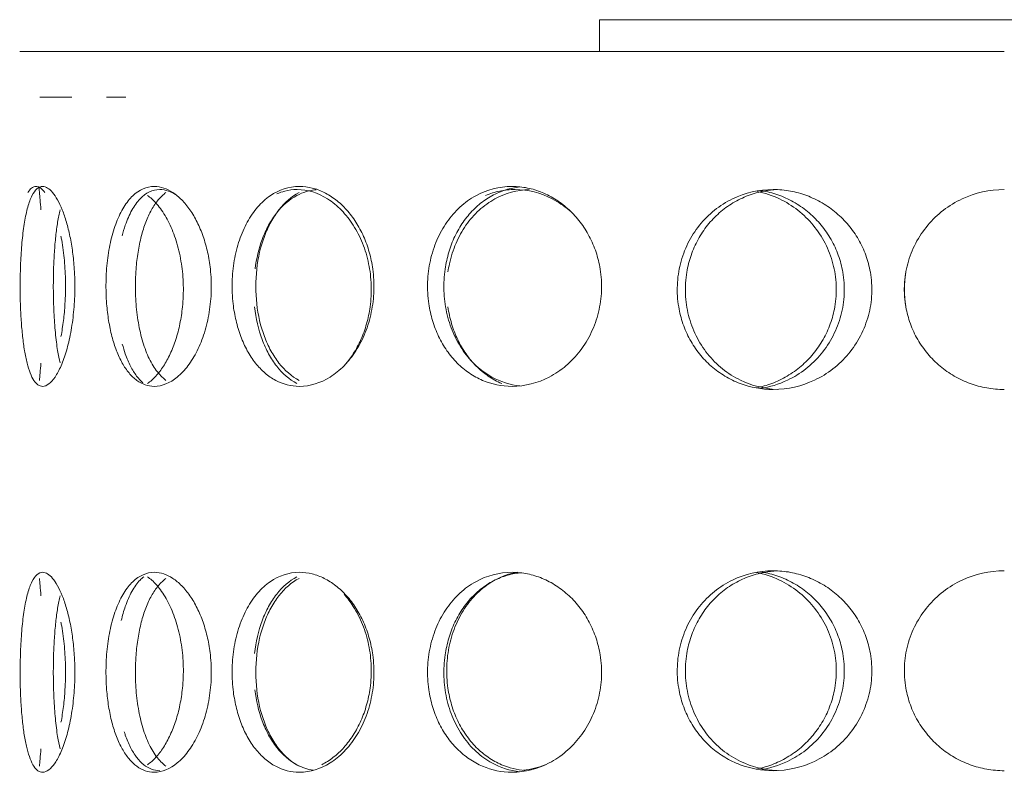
# Model space of a CAD drawing. Header units: inches. Extents: x -498 to 634, y -52 to 183.
# Tile 7 of 29: x -21.7 to -17.82, y 162.78 to 165.75. Entities that reach past the tile are written whole.
import ezdxf

# ---------------------------------------------------------------- set-up
doc = ezdxf.new("R2010")
doc.units = ezdxf.units.IN
doc.header["$MEASUREMENT"] = 0
doc.layers.add('M-EQPM', color=90, linetype='Continuous', lineweight=9)

# ---------------------------------------------------------------- blocks, each defined once
blk = doc.blocks.new('Roof Vent - Roof Vent-V5-Right')
at = {"layer": 'M-EQPM'}
for p, q in [((-19.416, 165.747), (-16.4024, 165.747)), ((-19.416, 165.622), (-19.416, 165.747)), ((-17.8214, 165.622), (-21.6986, 165.622)), ((-21.6828, 165.622), (-21.6456, 165.622)), ((-21.6243, 165.622), (-21.521, 165.622)), ((-21.3524, 165.622), (-21.2731, 165.622)), ((-21.4932, 165.4418), (-21.6197, 165.4418)), ((-21.5907, 165.4418), (-21.4932, 165.4418)), ((-21.2809, 165.4418), (-21.3563, 165.4418))]:
    blk.add_line(p, q, dxfattribs=at)
for points, knots in [([(-21.6082, 164.3033), (-21.6212, 164.3038), (-21.6383, 164.3152), (-21.6577, 164.3545), (-21.67, 164.3937), (-21.6799, 164.4427), (-21.6876, 164.499), (-21.693, 164.5617), (-21.6965, 164.6337), (-21.6972, 164.7), (-21.6962, 164.7572), (-21.6941, 164.8124), (-21.6894, 164.8808), (-21.6801, 164.9518), (-21.6675, 165.0115), (-21.6451, 165.0719), (-21.6245, 165.0901), (-21.6082, 165.0907)], [0, 0, 0, 0, 0.111111, 0.166667, 0.222222, 0.277778, 0.333333, 0.388889, 0.444444, 0.513889, 0.548611, 0.583333, 0.652778, 0.722222, 0.791667, 0.861111, 1, 1, 1, 1]), ([(-21.6082, 165.0907), (-21.6017, 165.0904), (-21.5886, 165.0862), (-21.5692, 165.069), (-21.5494, 165.0394), (-21.5307, 165.0002), (-21.5141, 164.9512), (-21.5, 164.895), (-21.4896, 164.8323), (-21.4823, 164.7602), (-21.4808, 164.6939), (-21.4828, 164.6366), (-21.4872, 164.5814), (-21.4968, 164.513), (-21.5139, 164.442), (-21.535, 164.3823), (-21.5675, 164.322), (-21.5919, 164.3039), (-21.6082, 164.3033)], [0, 0, 0, 0, 0.055556, 0.111111, 0.166667, 0.222222, 0.277778, 0.333333, 0.388889, 0.444444, 0.513889, 0.548611, 0.583333, 0.652778, 0.722222, 0.791667, 0.861111, 1, 1, 1, 1]), ([(-21.1686, 164.3033), (-21.1937, 164.3038), (-21.2277, 164.3152), (-21.2686, 164.3545), (-21.2956, 164.3937), (-21.3181, 164.4427), (-21.3363, 164.499), (-21.3492, 164.5617), (-21.3579, 164.6337), (-21.3596, 164.7), (-21.3573, 164.7572), (-21.3521, 164.8124), (-21.3404, 164.8808), (-21.3186, 164.9518), (-21.2899, 165.0115), (-21.2416, 165.072), (-21.1999, 165.0901), (-21.1686, 165.0907)], [0, 0, 0, 0, 0.111111, 0.166667, 0.222222, 0.277778, 0.333333, 0.388889, 0.444444, 0.513889, 0.548611, 0.583333, 0.652778, 0.722222, 0.791667, 0.861111, 1, 1, 1, 1]), ([(-21.2955, 164.8955), (-21.2916, 164.9103), (-21.2805, 164.9473), (-21.2579, 164.9992), (-21.2142, 165.0596), (-21.1761, 165.0778), (-21.1473, 165.0784)], [0.6796084, 0.6796084, 0.6796084, 0.6796084, 0.7222222, 0.7916667, 0.8611111, 1, 1, 1, 1]), ([(-21.1225, 165.0669), (-21.1331, 165.0591), (-21.1535, 165.0394), (-21.1803, 165.0001), (-21.2027, 164.9511), (-21.2207, 164.8949), (-21.2335, 164.8322), (-21.2421, 164.7601), (-21.2438, 164.6939), (-21.2415, 164.6366), (-21.2363, 164.5815), (-21.2247, 164.5131), (-21.2031, 164.442), (-21.1746, 164.3823), (-21.1458, 164.3461), (-21.1278, 164.3309), (-21.1225, 164.3271)], [0.1111111, 0.1111111, 0.1111111, 0.1111111, 0.1666667, 0.2222222, 0.2777778, 0.3333333, 0.3888889, 0.4444444, 0.5138889, 0.5486111, 0.5833333, 0.6527778, 0.7222222, 0.7916667, 0.8611111, 0.8888889, 0.8888889, 0.8888889, 0.8888889]), ([(-21.1951, 164.3147), (-21.1841, 164.3226), (-21.1622, 164.3422), (-21.1319, 164.3814), (-21.1053, 164.4304), (-21.0831, 164.4867), (-21.0668, 164.5494), (-21.0555, 164.6214), (-21.0532, 164.6877), (-21.0563, 164.7449), (-21.063, 164.8001), (-21.078, 164.8686), (-21.1048, 164.9395), (-21.1386, 164.9992), (-21.1705, 165.0355), (-21.1896, 165.0507), (-21.1951, 165.0546)], [0.1111111, 0.1111111, 0.1111111, 0.1111111, 0.1666667, 0.2222222, 0.2777778, 0.3333333, 0.3888889, 0.4444444, 0.5138889, 0.5486111, 0.5833333, 0.6527778, 0.7222222, 0.7916667, 0.8611111, 0.8888889, 0.8888889, 0.8888889, 0.8888889]), ([(-21.1686, 165.0907), (-21.1561, 165.0904), (-21.1313, 165.0862), (-21.0956, 165.069), (-21.0602, 165.0394), (-21.0276, 165.0002), (-20.999, 164.9513), (-20.9752, 164.8951), (-20.9577, 164.8323), (-20.9455, 164.7602), (-20.9431, 164.6939), (-20.9464, 164.6366), (-20.9537, 164.5814), (-20.9697, 164.5129), (-20.9986, 164.4419), (-21.0349, 164.3823), (-21.0922, 164.322), (-21.1373, 164.3039), (-21.1686, 164.3033)], [0, 0, 0, 0, 0.055556, 0.111111, 0.166667, 0.222222, 0.277778, 0.333333, 0.388889, 0.444444, 0.513889, 0.548611, 0.583333, 0.652778, 0.722222, 0.791667, 0.861111, 1, 1, 1, 1]), ([(-21.1473, 165.0784), (-21.1358, 165.0782), (-21.1148, 165.0742), (-21.0945, 165.0642), (-21.0853, 165.0582)], [0, 0, 0, 0, 0.0555556, 0.1023583, 0.1023583, 0.1023583, 0.1023583]), ([(-20.5968, 164.3033), (-20.6305, 164.3038), (-20.6769, 164.3152), (-20.7336, 164.3545), (-20.7714, 164.3937), (-20.8034, 164.4427), (-20.8293, 164.499), (-20.8479, 164.5617), (-20.8605, 164.6337), (-20.8631, 164.7), (-20.8596, 164.7572), (-20.8521, 164.8124), (-20.8352, 164.8809), (-20.804, 164.9518), (-20.7634, 165.0115), (-20.696, 165.0719), (-20.639, 165.0901), (-20.5968, 165.0907)], [0, 0, 0, 0, 0.111111, 0.166667, 0.222222, 0.277778, 0.333333, 0.388889, 0.444444, 0.513889, 0.548611, 0.583333, 0.652778, 0.722222, 0.791667, 0.861111, 1, 1, 1, 1]), ([(-20.5306, 165.0777), (-20.5571, 165.0754), (-20.6145, 165.0583), (-20.677, 165.004), (-20.7194, 164.939), (-20.7517, 164.8674), (-20.7665, 164.8065), (-20.7719, 164.7659)], [0.0188158, 0.0188158, 0.0188158, 0.0188158, 0.1111111, 0.2222222, 0.2777778, 0.3333333, 0.4338333, 0.4338333, 0.4338333, 0.4338333]), ([(-20.5984, 164.327), (-20.6277, 164.3427), (-20.668, 164.3775), (-20.7107, 164.4425), (-20.7448, 164.5178), (-20.7701, 164.6271), (-20.7701, 164.7667), (-20.7448, 164.8761), (-20.7107, 164.9513), (-20.6682, 165.0163), (-20.6278, 165.0512), (-20.5984, 165.0669)], [0.1111111, 0.1111111, 0.1111111, 0.1111111, 0.2222222, 0.2777778, 0.3333333, 0.4444444, 0.5555556, 0.6666667, 0.7222222, 0.7777778, 0.8888889, 0.8888889, 0.8888889, 0.8888889]), ([(-20.6063, 165.0784), (-20.6232, 165.0781), (-20.6504, 165.0746), (-20.6758, 165.0659), (-20.6858, 165.0615)], [0, 0, 0, 0, 0.05555556, 0.09328528, 0.09328528, 0.09328528, 0.09328528]), ([(-20.4153, 164.3905), (-20.4046, 164.4032), (-20.3824, 164.4335), (-20.3535, 164.4867), (-20.3313, 164.5494), (-20.316, 164.6214), (-20.3129, 164.6877), (-20.3171, 164.7449), (-20.3262, 164.8001), (-20.3466, 164.8686), (-20.3834, 164.9396), (-20.43, 164.9992), (-20.5047, 165.0597), (-20.5643, 165.0778), (-20.6063, 165.0784)], [0.2314016, 0.2314016, 0.2314016, 0.2314016, 0.2777778, 0.3333333, 0.3888889, 0.4444444, 0.5138889, 0.5486111, 0.5833333, 0.6527778, 0.7222222, 0.7916667, 0.8611111, 1, 1, 1, 1]), ([(-20.5968, 165.0907), (-20.5799, 165.0904), (-20.5467, 165.0862), (-20.4995, 165.069), (-20.453, 165.0394), (-20.4105, 165.0001), (-20.3737, 164.9512), (-20.3431, 164.895), (-20.3208, 164.8322), (-20.3054, 164.7602), (-20.3023, 164.6939), (-20.3065, 164.6366), (-20.3157, 164.5814), (-20.3361, 164.5131), (-20.3732, 164.442), (-20.42, 164.3823), (-20.4947, 164.322), (-20.5545, 164.3039), (-20.5968, 164.3033)], [0, 0, 0, 0, 0.055556, 0.111111, 0.166667, 0.222222, 0.277778, 0.333333, 0.388889, 0.444444, 0.513889, 0.548611, 0.583333, 0.652778, 0.722222, 0.791667, 0.861111, 1, 1, 1, 1]), ([(-19.7597, 164.3033), (-19.8012, 164.3038), (-19.8585, 164.3152), (-19.9295, 164.3545), (-19.9771, 164.3937), (-20.0176, 164.4427), (-20.0506, 164.499), (-20.0744, 164.5617), (-20.0906, 164.6337), (-20.0939, 164.7), (-20.0894, 164.7572), (-20.0798, 164.8124), (-20.0581, 164.8809), (-20.0183, 164.9518), (-19.9669, 165.0115), (-19.8823, 165.0719), (-19.8115, 165.0901), (-19.7597, 165.0907)], [0, 0, 0, 0, 0.111111, 0.166667, 0.222222, 0.277778, 0.333333, 0.388889, 0.444444, 0.513889, 0.548611, 0.583333, 0.652778, 0.722222, 0.791667, 0.861111, 1, 1, 1, 1]), ([(-19.7294, 165.0886), (-19.7386, 165.0876), (-19.7672, 165.0831), (-19.8127, 165.069), (-19.8659, 165.0394), (-19.9134, 165.0001), (-19.9537, 164.9512), (-19.9866, 164.895), (-20.0102, 164.8322), (-20.0264, 164.7601), (-20.0296, 164.6939), (-20.0252, 164.6366), (-20.0156, 164.5814), (-19.994, 164.5131), (-19.9543, 164.442), (-19.903, 164.3823), (-19.8279, 164.3285), (-19.7684, 164.3097), (-19.7294, 164.3053)], [0.0299868, 0.0299868, 0.0299868, 0.0299868, 0.0555556, 0.1111111, 0.1666667, 0.2222222, 0.2777778, 0.3333333, 0.3888889, 0.4444444, 0.5138889, 0.5486111, 0.5833333, 0.6527778, 0.7222222, 0.7916667, 0.8611111, 0.970008, 0.970008, 0.970008, 0.970008]), ([(-20.0122, 164.7542), (-20.0106, 164.765), (-20.0035, 164.8032), (-19.9828, 164.8686), (-19.9431, 164.9396), (-19.8918, 164.9992), (-19.8092, 165.0582), (-19.7409, 165.0766), (-19.692, 165.0782)], [0.5564845, 0.5564845, 0.5564845, 0.5564845, 0.5833333, 0.6527778, 0.7222222, 0.7916667, 0.8611111, 0.9934622, 0.9934622, 0.9934622, 0.9934622]), ([(-19.7597, 165.0907), (-19.739, 165.0904), (-19.6984, 165.0862), (-19.6411, 165.069), (-19.5851, 165.0394), (-19.5342, 165.0001), (-19.4902, 164.9512), (-19.4539, 164.895), (-19.4275, 164.8323), (-19.4093, 164.7602), (-19.4057, 164.6939), (-19.4107, 164.6366), (-19.4215, 164.5814), (-19.4457, 164.513), (-19.4896, 164.442), (-19.5455, 164.3823), (-19.6352, 164.322), (-19.7079, 164.3039), (-19.7597, 164.3033)], [0, 0, 0, 0, 0.055556, 0.111111, 0.166667, 0.222222, 0.277778, 0.333333, 0.388889, 0.444444, 0.513889, 0.548611, 0.583333, 0.652778, 0.722222, 0.791667, 0.861111, 1, 1, 1, 1]), ([(-19.523, 164.9861), (-19.5269, 164.9897), (-19.5512, 165.0113), (-19.6232, 165.0596), (-19.6961, 165.0778), (-19.748, 165.0784)], [0.7777778, 0.7777778, 0.7777778, 0.7777778, 0.7916667, 0.8611111, 1, 1, 1, 1]), ([(-18.7313, 164.291), (-18.7776, 164.2915), (-18.8421, 164.3029), (-18.9225, 164.3422), (-18.9768, 164.3814), (-19.0231, 164.4304), (-19.0611, 164.4867), (-19.0884, 164.5494), (-19.1071, 164.6214), (-19.1109, 164.6877), (-19.1058, 164.7449), (-19.0946, 164.8001), (-19.0697, 164.8685), (-19.024, 164.9395), (-18.9651, 164.9992), (-18.8689, 165.0597), (-18.7892, 165.0778), (-18.7313, 165.0784)], [0, 0, 0, 0, 0.111111, 0.166667, 0.222222, 0.277778, 0.333333, 0.388889, 0.444444, 0.513889, 0.548611, 0.583333, 0.652778, 0.722222, 0.791667, 0.861111, 1, 1, 1, 1]), ([(-18.7163, 165.0779), (-18.7336, 165.077), (-18.7728, 165.0725), (-18.8304, 165.0567), (-18.8909, 165.0271), (-18.945, 164.9878), (-18.9912, 164.9389), (-19.0291, 164.8827), (-19.0564, 164.8199), (-19.0751, 164.7478), (-19.0788, 164.6816), (-19.0737, 164.6244), (-19.0625, 164.5692), (-19.0377, 164.5008), (-18.992, 164.4298), (-18.9331, 164.37), (-18.8418, 164.3126), (-18.7678, 164.294), (-18.7163, 164.2915)], [0.0133932, 0.0133932, 0.0133932, 0.0133932, 0.0555556, 0.1111111, 0.1666667, 0.2222222, 0.2777778, 0.3333333, 0.3888889, 0.4444444, 0.5138889, 0.5486111, 0.5833333, 0.6527778, 0.7222222, 0.7916667, 0.8611111, 0.9866045, 0.9866045, 0.9866045, 0.9866045]), ([(-18.7978, 164.2977), (-18.7771, 164.3016), (-18.7358, 164.3132), (-18.6756, 164.3422), (-18.6203, 164.3814), (-18.5726, 164.4304), (-18.5333, 164.4867), (-18.5048, 164.5494), (-18.4853, 164.6214), (-18.4813, 164.6877), (-18.4867, 164.7449), (-18.4983, 164.8001), (-18.5243, 164.8686), (-18.5717, 164.9396), (-18.6322, 164.9992), (-18.7089, 165.0465), (-18.7643, 165.065), (-18.7948, 165.071)], [0.0580159, 0.0580159, 0.0580159, 0.0580159, 0.1111111, 0.1666667, 0.2222222, 0.2777778, 0.3333333, 0.3888889, 0.4444444, 0.5138889, 0.5486111, 0.5833333, 0.6527778, 0.7222222, 0.7916667, 0.8611111, 0.9395111, 0.9395111, 0.9395111, 0.9395111]), ([(-18.7818, 165.0742), (-18.7775, 165.0736), (-18.7513, 165.0693), (-18.7052, 165.0567), (-18.6439, 165.0271), (-18.5886, 164.9878), (-18.541, 164.9389), (-18.5018, 164.8827), (-18.4733, 164.8199), (-18.4538, 164.7479), (-18.4499, 164.6816), (-18.4552, 164.6243), (-18.4669, 164.5692), (-18.4928, 164.5008), (-18.5403, 164.4298), (-18.6008, 164.37), (-18.6829, 164.3194), (-18.7447, 164.3006), (-18.7819, 164.2951)], [0.0445043, 0.0445043, 0.0445043, 0.0445043, 0.0555556, 0.1111111, 0.1666667, 0.2222222, 0.2777778, 0.3333333, 0.3888889, 0.4444444, 0.5138889, 0.5486111, 0.5833333, 0.6527778, 0.7222222, 0.7916667, 0.8611111, 0.9554879, 0.9554879, 0.9554879, 0.9554879]), ([(-18.7313, 165.0784), (-18.7081, 165.0781), (-18.6629, 165.0739), (-18.5993, 165.0567), (-18.5375, 165.0271), (-18.4816, 164.9879), (-18.4335, 164.939), (-18.3939, 164.8828), (-18.3651, 164.82), (-18.3453, 164.7479), (-18.3414, 164.6816), (-18.3468, 164.6243), (-18.3586, 164.5691), (-18.3849, 164.5007), (-18.4328, 164.4297), (-18.4939, 164.37), (-18.5927, 164.3098), (-18.6734, 164.2916), (-18.7313, 164.291)], [0, 0, 0, 0, 0.055556, 0.111111, 0.166667, 0.222222, 0.277778, 0.333333, 0.388889, 0.444444, 0.513889, 0.548611, 0.583333, 0.652778, 0.722222, 0.791667, 0.861111, 1, 1, 1, 1]), ([(-17.8214, 164.291), (-17.8452, 164.2912), (-17.8916, 164.2955), (-17.9565, 164.3127), (-18.0193, 164.3423), (-18.0759, 164.3815), (-18.1244, 164.4305), (-18.1642, 164.4867), (-18.193, 164.5494), (-18.2128, 164.6215), (-18.2167, 164.6878), (-18.2113, 164.745), (-18.1995, 164.8002), (-18.1732, 164.8686), (-18.1251, 164.9396), (-18.0634, 164.9993), (-17.9633, 165.0596), (-17.8809, 165.0778), (-17.8214, 165.0784)], [0, 0, 0, 0, 0.055556, 0.111111, 0.166667, 0.222222, 0.277778, 0.333333, 0.388889, 0.444444, 0.513889, 0.548611, 0.583333, 0.652778, 0.722222, 0.791667, 0.861111, 1, 1, 1, 1]), ([(-21.5393, 164.9985), (-21.543, 164.9838), (-21.5495, 164.9511), (-21.5571, 164.895), (-21.5623, 164.8322), (-21.5658, 164.7601), (-21.5665, 164.6939), (-21.5655, 164.6366), (-21.5635, 164.5815), (-21.5588, 164.5131), (-21.5503, 164.4468), (-21.543, 164.4103), (-21.5394, 164.3955)], [0.2222222, 0.2222222, 0.2222222, 0.2222222, 0.2777778, 0.3333333, 0.3888889, 0.4444444, 0.5138889, 0.5486111, 0.5833333, 0.6527778, 0.7222222, 0.7777778, 0.7777778, 0.7777778, 0.7777778]), ([(-21.536, 164.5001), (-21.5322, 164.5199), (-21.5258, 164.5617), (-21.519, 164.6337), (-21.5176, 164.7), (-21.5195, 164.7572), (-21.5235, 164.8124), (-21.5296, 164.859), (-21.5351, 164.8891), (-21.5361, 164.8941)], [0.3333333, 0.3333333, 0.3333333, 0.3333333, 0.3888889, 0.4444444, 0.5138889, 0.5486111, 0.5833333, 0.6527778, 0.6666667, 0.6666667, 0.6666667, 0.6666667]), ([(-18.2092, 164.753), (-18.2141, 164.7248), (-18.2167, 164.6816), (-18.2124, 164.6358), (-18.2096, 164.619), (-18.2091, 164.6163)], [0.4444444, 0.4444444, 0.4444444, 0.4444444, 0.5138889, 0.5486111, 0.5554758, 0.5554758, 0.5554758, 0.5554758]), ([(-20.7735, 164.6162), (-20.7685, 164.5711), (-20.7533, 164.5055), (-20.7194, 164.4302), (-20.6769, 164.3652), (-20.6368, 164.3304), (-20.6075, 164.3147)], [0.5555556, 0.5555556, 0.5555556, 0.5555556, 0.6666667, 0.7222222, 0.7777778, 0.8888889, 0.8888889, 0.8888889, 0.8888889]), ([(-21.2137, 164.3175), (-21.2222, 164.3248), (-21.2396, 164.3437), (-21.263, 164.3814), (-21.2813, 164.4254), (-21.2909, 164.4566), (-21.2945, 164.47)], [0.1175274, 0.1175274, 0.1175274, 0.1175274, 0.1666667, 0.2222222, 0.2777778, 0.3164963, 0.3164963, 0.3164963, 0.3164963]), ([(-21.6082, 162.7838), (-21.6212, 162.7843), (-21.6383, 162.7957), (-21.6577, 162.8351), (-21.67, 162.8743), (-21.6799, 162.9233), (-21.6876, 162.9795), (-21.693, 163.0422), (-21.6965, 163.1143), (-21.6972, 163.1805), (-21.6962, 163.2378), (-21.6941, 163.293), (-21.6894, 163.3614), (-21.6801, 163.4324), (-21.6675, 163.492), (-21.6451, 163.5525), (-21.6245, 163.5706), (-21.6082, 163.5712)], [0, 0, 0, 0, 0.111111, 0.166667, 0.222222, 0.277778, 0.333333, 0.388889, 0.444444, 0.513889, 0.548611, 0.583333, 0.652778, 0.722222, 0.791667, 0.861111, 1, 1, 1, 1]), ([(-21.6082, 163.5712), (-21.6017, 163.571), (-21.5886, 163.5667), (-21.5692, 163.5495), (-21.5494, 163.5199), (-21.5307, 163.4807), (-21.5141, 163.4318), (-21.5, 163.3756), (-21.4896, 163.3128), (-21.4823, 163.2407), (-21.4808, 163.1744), (-21.4828, 163.1172), (-21.4872, 163.062), (-21.4968, 162.9936), (-21.5139, 162.9225), (-21.535, 162.8629), (-21.5675, 162.8026), (-21.5919, 162.7845), (-21.6082, 162.7838)], [0, 0, 0, 0, 0.055556, 0.111111, 0.166667, 0.222222, 0.277778, 0.333333, 0.388889, 0.444444, 0.513889, 0.548611, 0.583333, 0.652778, 0.722222, 0.791667, 0.861111, 1, 1, 1, 1]), ([(-21.1686, 162.7838), (-21.1937, 162.7843), (-21.2277, 162.7957), (-21.2686, 162.835), (-21.2956, 162.8742), (-21.3181, 162.9233), (-21.3363, 162.9796), (-21.3492, 163.0423), (-21.3579, 163.1143), (-21.3596, 163.1805), (-21.3573, 163.2378), (-21.3521, 163.2929), (-21.3404, 163.3614), (-21.3186, 163.4324), (-21.2899, 163.492), (-21.2416, 163.5525), (-21.1999, 163.5707), (-21.1686, 163.5712)], [0, 0, 0, 0, 0.111111, 0.166667, 0.222222, 0.277778, 0.333333, 0.388889, 0.444444, 0.513889, 0.548611, 0.583333, 0.652778, 0.722222, 0.791667, 0.861111, 1, 1, 1, 1]), ([(-21.2988, 163.3809), (-21.2942, 163.4007), (-21.2821, 163.4426), (-21.2579, 163.4982), (-21.2317, 163.5345), (-21.2152, 163.5497), (-21.2104, 163.5536)], [0.6666667, 0.6666667, 0.6666667, 0.6666667, 0.7222222, 0.7916667, 0.8611111, 0.8888889, 0.8888889, 0.8888889, 0.8888889]), ([(-21.1225, 163.5475), (-21.1331, 163.5397), (-21.1535, 163.5199), (-21.1803, 163.4807), (-21.2027, 163.4317), (-21.2207, 163.3755), (-21.2335, 163.3128), (-21.2421, 163.2407), (-21.2438, 163.1744), (-21.2415, 163.1172), (-21.2363, 163.062), (-21.2247, 162.9937), (-21.2031, 162.9226), (-21.1746, 162.8629), (-21.1458, 162.8267), (-21.1278, 162.8115), (-21.1225, 162.8076)], [0.1111111, 0.1111111, 0.1111111, 0.1111111, 0.1666667, 0.2222222, 0.2777778, 0.3333333, 0.3888889, 0.4444444, 0.5138889, 0.5486111, 0.5833333, 0.6527778, 0.7222222, 0.7916667, 0.8611111, 0.8888889, 0.8888889, 0.8888889, 0.8888889]), ([(-21.1951, 162.8137), (-21.1841, 162.8216), (-21.1622, 162.8412), (-21.1319, 162.8804), (-21.1053, 162.9295), (-21.0831, 162.9857), (-21.0668, 163.0484), (-21.0555, 163.1204), (-21.0532, 163.1867), (-21.0563, 163.2439), (-21.063, 163.2991), (-21.078, 163.3676), (-21.1048, 163.4386), (-21.1386, 163.4982), (-21.1705, 163.5345), (-21.1896, 163.5497), (-21.1951, 163.5536)], [0.1111111, 0.1111111, 0.1111111, 0.1111111, 0.1666667, 0.2222222, 0.2777778, 0.3333333, 0.3888889, 0.4444444, 0.5138889, 0.5486111, 0.5833333, 0.6527778, 0.7222222, 0.7916667, 0.8611111, 0.8888889, 0.8888889, 0.8888889, 0.8888889]), ([(-21.1686, 163.5712), (-21.1561, 163.571), (-21.1313, 163.5667), (-21.0956, 163.5495), (-21.0602, 163.52), (-21.0276, 163.4808), (-20.999, 163.4318), (-20.9752, 163.3757), (-20.9577, 163.3129), (-20.9455, 163.2408), (-20.9431, 163.1744), (-20.9464, 163.1171), (-20.9537, 163.0619), (-20.9697, 162.9935), (-20.9986, 162.9225), (-21.0349, 162.8628), (-21.0922, 162.8026), (-21.1373, 162.7845), (-21.1686, 162.7838)], [0, 0, 0, 0, 0.055556, 0.111111, 0.166667, 0.222222, 0.277778, 0.333333, 0.388889, 0.444444, 0.513889, 0.548611, 0.583333, 0.652778, 0.722222, 0.791667, 0.861111, 1, 1, 1, 1]), ([(-20.5968, 162.7838), (-20.6305, 162.7843), (-20.6769, 162.7958), (-20.7336, 162.8351), (-20.7714, 162.8742), (-20.8034, 162.9233), (-20.8293, 162.9795), (-20.8479, 163.0422), (-20.8605, 163.1143), (-20.8631, 163.1805), (-20.8596, 163.2378), (-20.8521, 163.293), (-20.8352, 163.3614), (-20.804, 163.4324), (-20.7634, 163.492), (-20.696, 163.5525), (-20.639, 163.5706), (-20.5968, 163.5712)], [0, 0, 0, 0, 0.111111, 0.166667, 0.222222, 0.277778, 0.333333, 0.388889, 0.444444, 0.513889, 0.548611, 0.583333, 0.652778, 0.722222, 0.791667, 0.861111, 1, 1, 1, 1]), ([(-20.6075, 163.5536), (-20.6368, 163.538), (-20.677, 163.503), (-20.7194, 163.4381), (-20.7533, 163.3629), (-20.7685, 163.2972), (-20.7735, 163.252)], [0.1111111, 0.1111111, 0.1111111, 0.1111111, 0.2222222, 0.2777778, 0.3333333, 0.4444444, 0.4444444, 0.4444444, 0.4444444]), ([(-20.5984, 162.8076), (-20.6277, 162.8232), (-20.668, 162.8581), (-20.7107, 162.9231), (-20.7448, 162.9984), (-20.7701, 163.1077), (-20.7701, 163.2472), (-20.7448, 163.3567), (-20.7107, 163.4319), (-20.6682, 163.4968), (-20.6278, 163.5318), (-20.5984, 163.5475)], [0.1111111, 0.1111111, 0.1111111, 0.1111111, 0.2222222, 0.2777778, 0.3333333, 0.4444444, 0.5555556, 0.6666667, 0.7222222, 0.7777778, 0.8888889, 0.8888889, 0.8888889, 0.8888889]), ([(-20.5968, 163.5712), (-20.5799, 163.571), (-20.5467, 163.5667), (-20.4995, 163.5495), (-20.453, 163.5199), (-20.4105, 163.4807), (-20.3737, 163.4317), (-20.3431, 163.3756), (-20.3208, 163.3128), (-20.3054, 163.2407), (-20.3023, 163.1744), (-20.3065, 163.1172), (-20.3157, 163.062), (-20.3361, 162.9936), (-20.3732, 162.9226), (-20.42, 162.8629), (-20.4947, 162.8026), (-20.5545, 162.7845), (-20.5968, 162.7838)], [0, 0, 0, 0, 0.055556, 0.111111, 0.166667, 0.222222, 0.277778, 0.333333, 0.388889, 0.444444, 0.513889, 0.548611, 0.583333, 0.652778, 0.722222, 0.791667, 0.861111, 1, 1, 1, 1]), ([(-19.7597, 162.7838), (-19.8012, 162.7843), (-19.8585, 162.7958), (-19.9295, 162.8351), (-19.9771, 162.8743), (-20.0176, 162.9233), (-20.0506, 162.9795), (-20.0744, 163.0422), (-20.0906, 163.1143), (-20.0939, 163.1805), (-20.0894, 163.2378), (-20.0798, 163.293), (-20.0581, 163.3614), (-20.0183, 163.4324), (-19.9669, 163.492), (-19.8823, 163.5525), (-19.8115, 163.5706), (-19.7597, 163.5712)], [0, 0, 0, 0, 0.111111, 0.166667, 0.222222, 0.277778, 0.333333, 0.388889, 0.444444, 0.513889, 0.548611, 0.583333, 0.652778, 0.722222, 0.791667, 0.861111, 1, 1, 1, 1]), ([(-19.7294, 163.5692), (-19.7386, 163.5682), (-19.7672, 163.5636), (-19.8127, 163.5495), (-19.8659, 163.5199), (-19.9134, 163.4807), (-19.9537, 163.4317), (-19.9866, 163.3755), (-20.0102, 163.3128), (-20.0264, 163.2407), (-20.0296, 163.1744), (-20.0252, 163.1172), (-20.0156, 163.062), (-19.994, 162.9936), (-19.9543, 162.9226), (-19.903, 162.8629), (-19.8279, 162.8091), (-19.7684, 162.7902), (-19.7294, 162.7858)], [0.0299868, 0.0299868, 0.0299868, 0.0299868, 0.0555556, 0.1111111, 0.1666667, 0.2222222, 0.2777778, 0.3333333, 0.3888889, 0.4444444, 0.5138889, 0.5486111, 0.5833333, 0.6527778, 0.7222222, 0.7916667, 0.8611111, 0.970008, 0.970008, 0.970008, 0.970008]), ([(-19.7078, 162.7911), (-19.7405, 162.7937), (-19.7902, 162.8056), (-19.8544, 162.8412), (-19.9019, 162.8804), (-19.9424, 162.9295), (-19.9754, 162.9857), (-19.9991, 163.0484), (-20.0153, 163.1204), (-20.0185, 163.1867), (-20.0141, 163.2439), (-20.0044, 163.2991), (-19.9828, 163.3676), (-19.9431, 163.4386), (-19.8918, 163.4982), (-19.8225, 163.5478), (-19.7701, 163.5665), (-19.739, 163.5722)], [0.020983, 0.020983, 0.020983, 0.020983, 0.1111111, 0.1666667, 0.2222222, 0.2777778, 0.3333333, 0.3888889, 0.4444444, 0.5138889, 0.5486111, 0.5833333, 0.6527778, 0.7222222, 0.7916667, 0.8611111, 0.9498794, 0.9498794, 0.9498794, 0.9498794]), ([(-19.7597, 163.5712), (-19.739, 163.571), (-19.6984, 163.5667), (-19.6411, 163.5495), (-19.5851, 163.5199), (-19.5342, 163.4807), (-19.4902, 163.4317), (-19.4539, 163.3756), (-19.4275, 163.3128), (-19.4093, 163.2407), (-19.4057, 163.1744), (-19.4107, 163.1172), (-19.4215, 163.062), (-19.4457, 162.9936), (-19.4896, 162.9226), (-19.5455, 162.8629), (-19.6352, 162.8026), (-19.7079, 162.7845), (-19.7597, 162.7838)], [0, 0, 0, 0, 0.055556, 0.111111, 0.166667, 0.222222, 0.277778, 0.333333, 0.388889, 0.444444, 0.513889, 0.548611, 0.583333, 0.652778, 0.722222, 0.791667, 0.861111, 1, 1, 1, 1]), ([(-18.7313, 162.79), (-18.7776, 162.7905), (-18.8421, 162.8019), (-18.9225, 162.8412), (-18.9768, 162.8804), (-19.0231, 162.9295), (-19.0611, 162.9857), (-19.0884, 163.0484), (-19.1071, 163.1204), (-19.1109, 163.1867), (-19.1058, 163.2439), (-19.0946, 163.2991), (-19.0697, 163.3676), (-19.024, 163.4386), (-18.9651, 163.4982), (-18.8689, 163.5587), (-18.7892, 163.5768), (-18.7313, 163.5774)], [0, 0, 0, 0, 0.111111, 0.166667, 0.222222, 0.277778, 0.333333, 0.388889, 0.444444, 0.513889, 0.548611, 0.583333, 0.652778, 0.722222, 0.791667, 0.861111, 1, 1, 1, 1]), ([(-18.7163, 163.5769), (-18.7336, 163.576), (-18.7728, 163.5715), (-18.8304, 163.5557), (-18.8909, 163.5261), (-18.945, 163.4869), (-18.9912, 163.4379), (-19.0291, 163.3817), (-19.0564, 163.3189), (-19.0751, 163.2469), (-19.0788, 163.1806), (-19.0737, 163.1234), (-19.0625, 163.0682), (-19.0377, 162.9998), (-18.992, 162.9288), (-18.9331, 162.8691), (-18.8418, 162.8117), (-18.7678, 162.7931), (-18.7163, 162.7905)], [0.0133932, 0.0133932, 0.0133932, 0.0133932, 0.0555556, 0.1111111, 0.1666667, 0.2222222, 0.2777778, 0.3333333, 0.3888889, 0.4444444, 0.5138889, 0.5486111, 0.5833333, 0.6527778, 0.7222222, 0.7916667, 0.8611111, 0.9866045, 0.9866045, 0.9866045, 0.9866045]), ([(-18.7978, 162.7967), (-18.7771, 162.8006), (-18.7358, 162.8122), (-18.6756, 162.8412), (-18.6203, 162.8804), (-18.5726, 162.9295), (-18.5333, 162.9857), (-18.5048, 163.0484), (-18.4853, 163.1204), (-18.4813, 163.1867), (-18.4867, 163.2439), (-18.4983, 163.2991), (-18.5243, 163.3676), (-18.5717, 163.4386), (-18.6322, 163.4982), (-18.7098, 163.546), (-18.7662, 163.5646), (-18.7977, 163.5706)], [0.0580159, 0.0580159, 0.0580159, 0.0580159, 0.1111111, 0.1666667, 0.2222222, 0.2777778, 0.3333333, 0.3888889, 0.4444444, 0.5138889, 0.5486111, 0.5833333, 0.6527778, 0.7222222, 0.7916667, 0.8611111, 0.9419942, 0.9419942, 0.9419942, 0.9419942]), ([(-18.7818, 163.5732), (-18.7775, 163.5726), (-18.7513, 163.5683), (-18.7052, 163.5557), (-18.6439, 163.5261), (-18.5886, 163.4869), (-18.541, 163.4379), (-18.5018, 163.3817), (-18.4733, 163.319), (-18.4538, 163.2469), (-18.4499, 163.1806), (-18.4552, 163.1234), (-18.4669, 163.0682), (-18.4928, 162.9998), (-18.5403, 162.9288), (-18.6008, 162.8691), (-18.6829, 162.8184), (-18.7447, 162.7996), (-18.7819, 162.7941)], [0.0445043, 0.0445043, 0.0445043, 0.0445043, 0.0555556, 0.1111111, 0.1666667, 0.2222222, 0.2777778, 0.3333333, 0.3888889, 0.4444444, 0.5138889, 0.5486111, 0.5833333, 0.6527778, 0.7222222, 0.7916667, 0.8611111, 0.9554879, 0.9554879, 0.9554879, 0.9554879]), ([(-18.7313, 163.5774), (-18.7081, 163.5772), (-18.6629, 163.5729), (-18.5993, 163.5557), (-18.5375, 163.5261), (-18.4816, 163.4869), (-18.4335, 163.438), (-18.3939, 163.3818), (-18.3651, 163.3191), (-18.3453, 163.2469), (-18.3414, 163.1806), (-18.3468, 163.1233), (-18.3586, 163.0681), (-18.3849, 162.9997), (-18.4328, 162.9287), (-18.4939, 162.869), (-18.5927, 162.8088), (-18.6734, 162.7906), (-18.7313, 162.79)], [0, 0, 0, 0, 0.055556, 0.111111, 0.166667, 0.222222, 0.277778, 0.333333, 0.388889, 0.444444, 0.513889, 0.548611, 0.583333, 0.652778, 0.722222, 0.791667, 0.861111, 1, 1, 1, 1]), ([(-17.8214, 162.79), (-17.8452, 162.7902), (-17.8916, 162.7945), (-17.9565, 162.8117), (-18.0193, 162.8413), (-18.0759, 162.8805), (-18.1244, 162.9295), (-18.1642, 162.9857), (-18.193, 163.0484), (-18.2128, 163.1205), (-18.2167, 163.1868), (-18.2113, 163.2441), (-18.1995, 163.2992), (-18.1732, 163.3676), (-18.1251, 163.4387), (-18.0634, 163.4983), (-17.9633, 163.5586), (-17.8809, 163.5768), (-17.8214, 163.5774)], [0, 0, 0, 0, 0.055556, 0.111111, 0.166667, 0.222222, 0.277778, 0.333333, 0.388889, 0.444444, 0.513889, 0.548611, 0.583333, 0.652778, 0.722222, 0.791667, 0.861111, 1, 1, 1, 1]), ([(-21.5393, 163.4791), (-21.543, 163.4644), (-21.5495, 163.4317), (-21.5571, 163.3755), (-21.5623, 163.3128), (-21.5658, 163.2407), (-21.5665, 163.1744), (-21.5655, 163.1172), (-21.5635, 163.062), (-21.5588, 162.9937), (-21.5503, 162.9273), (-21.543, 162.8908), (-21.5394, 162.8761)], [0.2222222, 0.2222222, 0.2222222, 0.2222222, 0.2777778, 0.3333333, 0.3888889, 0.4444444, 0.5138889, 0.5486111, 0.5833333, 0.6527778, 0.7222222, 0.7777778, 0.7777778, 0.7777778, 0.7777778]), ([(-20.5095, 162.8138), (-20.4939, 162.8216), (-20.4631, 162.8412), (-20.4208, 162.8804), (-20.3841, 162.9294), (-20.3535, 162.9857), (-20.3313, 163.0484), (-20.316, 163.1204), (-20.3129, 163.1867), (-20.3171, 163.244), (-20.3262, 163.2992), (-20.3466, 163.3676), (-20.381, 163.4338), (-20.4083, 163.4703), (-20.4215, 163.485)], [0.1111111, 0.1111111, 0.1111111, 0.1111111, 0.1666667, 0.2222222, 0.2777778, 0.3333333, 0.3888889, 0.4444444, 0.5138889, 0.5486111, 0.5833333, 0.6527778, 0.7222222, 0.7777778, 0.7777778, 0.7777778, 0.7777778]), ([(-21.536, 162.9806), (-21.5322, 163.0004), (-21.5258, 163.0422), (-21.519, 163.1143), (-21.5176, 163.1805), (-21.5195, 163.2378), (-21.5235, 163.293), (-21.5296, 163.3395), (-21.5351, 163.3697), (-21.5361, 163.3746)], [0.3333333, 0.3333333, 0.3333333, 0.3333333, 0.3888889, 0.4444444, 0.5138889, 0.5486111, 0.5833333, 0.6527778, 0.6666667, 0.6666667, 0.6666667, 0.6666667]), ([(-20.7727, 163.1088), (-20.7675, 163.066), (-20.7525, 163.0028), (-20.7194, 162.9293), (-20.6769, 162.8643), (-20.618, 162.8132), (-20.5653, 162.7956), (-20.5431, 162.7922)], [0.5608843, 0.5608843, 0.5608843, 0.5608843, 0.6666667, 0.7222222, 0.7777778, 0.8888889, 0.9665857, 0.9665857, 0.9665857, 0.9665857]), ([(-21.1473, 162.79), (-21.1703, 162.7905), (-21.2014, 162.8019), (-21.2386, 162.8412), (-21.263, 162.8804), (-21.2782, 162.9169), (-21.2856, 162.9389), (-21.2869, 162.9432)], [0, 0, 0, 0, 0.1111111, 0.1666667, 0.2222222, 0.2777778, 0.2908992, 0.2908992, 0.2908992, 0.2908992])]:
    blk.add_open_spline(points, degree=3, knots=knots, dxfattribs=at)
for points in [[(-21.635, 165.0907), (-21.6409, 165.0904), (-21.652, 165.0862), (-21.6617, 165.0747), (-21.6662, 165.0669)], [(-21.5993, 165.0669), (-21.6113, 165.0824), (-21.6232, 165.0902), (-21.635, 165.0907)], [(-21.6233, 165.0907), (-21.6231, 165.0907), (-21.6217, 165.0745), (-21.6173, 165.0279), (-21.6149, 164.9985)], [(-21.6149, 164.9985), (-21.6173, 165.0279), (-21.6217, 165.0745), (-21.6231, 165.0907), (-21.6233, 165.0907)], [(-19.748, 165.0784), (-19.7687, 165.0782), (-19.8089, 165.0739), (-19.8461, 165.0624), (-19.8643, 165.0546)], [(-18.2091, 164.7531), (-18.2171, 164.708), (-18.2171, 164.6615), (-18.2092, 164.6163)], [(-18.2091, 164.6162), (-18.2171, 164.6614), (-18.2171, 164.7079), (-18.2092, 164.753)], [(-19.8007, 164.3147), (-19.8189, 164.3226), (-19.8544, 164.3422), (-19.9019, 164.3814), (-19.9424, 164.4304), (-19.9754, 164.4867), (-19.9991, 164.5494), (-20.0091, 164.5937), (-20.0123, 164.6163)], [(-21.6149, 164.3953), (-21.6173, 164.3659), (-21.6195, 164.3427), (-21.621, 164.327)], [(-21.621, 164.327), (-21.6195, 164.3427), (-21.6173, 164.3659), (-21.6149, 164.3953)], [(-21.621, 163.5475), (-21.6195, 163.5318), (-21.6173, 163.5085), (-21.6149, 163.4791)], [(-21.6149, 163.4791), (-21.6173, 163.5085), (-21.6195, 163.5318), (-21.621, 163.5475)], [(-21.6149, 162.8759), (-21.6173, 162.8465), (-21.6195, 162.8232), (-21.621, 162.8076)], [(-21.621, 162.8076), (-21.6195, 162.8232), (-21.6173, 162.8465), (-21.6149, 162.8759)], [(-19.7149, 162.792), (-19.6854, 162.7952), (-19.6571, 162.8023), (-19.6294, 162.8138)]]:
    blk.add_open_spline(points, degree=3, dxfattribs=at)

msp = doc.modelspace()

# ---------------------------------------------------------------- block references
at = {"layer": 'M-EQPM'}
msp.add_blockref('Roof Vent - Roof Vent-V5-Right', (0, 0), dxfattribs=at)

doc.saveas('drawing.dxf')
